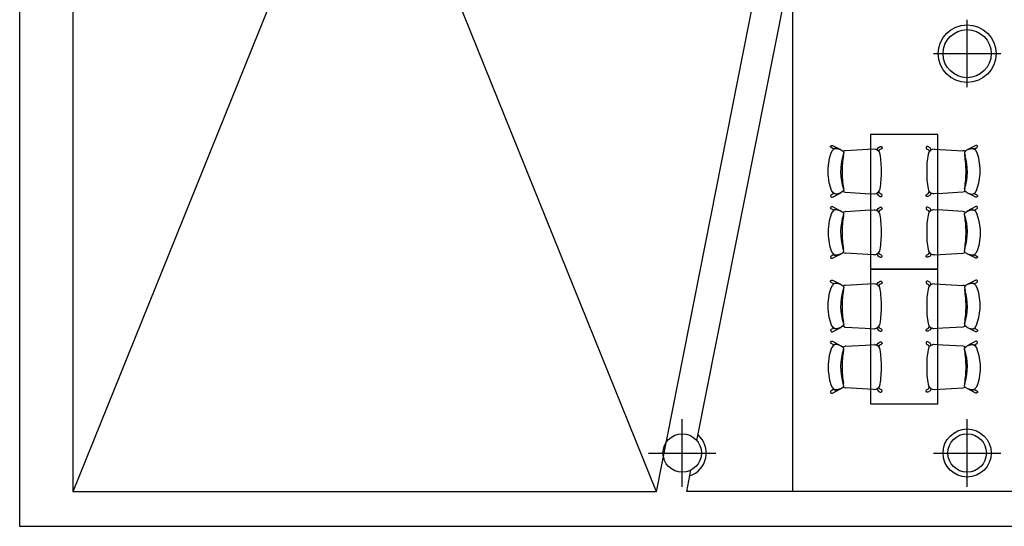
# Model space of a CAD drawing. Header units: metres. Extents: x -1 to 438, y -6 to 53.
# Tile 2 of 149: x 391 to 401, y 13 to 18. Entities that reach past the tile are written whole.
import ezdxf

# ---------------------------------------------------------------- set-up
doc = ezdxf.new("R2010")
doc.units = ezdxf.units.M
doc.linetypes.add('CONTINUA', pattern=[0])
doc.layers.add('PA MOBLES ACTUAL', color=7, linetype='CONTINUA', lineweight=25)
doc.layers.add('PA MURS ACTUAL', color=7, linetype='CONTINUA', lineweight=25)

msp = doc.modelspace()

# ---------------------------------------------------------------- linework, layer by layer
at = {"layer": 'PA MOBLES ACTUAL', "color": 180, "transparency": 33554687}
for p, q in [((399.568, 16.83), (399.569, 16.839)), ((399.575, 16.823), (399.568, 16.83)), ((399.569, 16.839), (399.578, 16.846)), ((399.574, 16.768), (399.588, 16.792)), ((399.603, 16.808), (399.575, 16.823)), ((399.578, 16.846), (399.587, 16.846)), ((399.587, 16.846), (399.67, 16.804)), ((399.588, 16.792), (399.607, 16.812)), ((399.612, 16.813), (399.603, 16.808)), ((399.607, 16.812), (399.633, 16.814)), ((399.623, 16.814), (399.612, 16.813)), ((399.633, 16.814), (399.623, 16.814)), ((399.633, 16.814), (399.67, 16.804)), ((399.67, 16.804), (399.633, 16.814)), ((399.67, 16.804), (399.693, 16.789)), ((399.693, 16.789), (399.702, 16.78)), ((399.698, 16.784), (399.702, 16.78)), ((399.702, 16.78), (399.705, 16.77)), ((399.702, 16.78), (399.705, 16.77)), ((400.014, 16.808), (399.722, 16.791)), ((400.05, 16.802), (400.062, 16.822)), ((400.054, 16.799), (400.05, 16.802)), ((400.061, 16.794), (400.054, 16.799)), ((400.07, 16.785), (400.061, 16.794)), ((400.062, 16.822), (400.084, 16.835)), ((400.078, 16.802), (400.07, 16.785)), ((400.098, 16.812), (400.078, 16.802)), ((400.084, 16.835), (400.095, 16.835)), ((400.095, 16.835), (400.102, 16.83)), ((400.104, 16.821), (400.098, 16.812)), ((400.102, 16.83), (400.104, 16.821)), ((400.562, 16.83), (400.56, 16.821)), ((400.56, 16.821), (400.566, 16.812)), ((400.569, 16.835), (400.562, 16.83)), ((400.566, 16.812), (400.585, 16.802)), ((400.58, 16.835), (400.569, 16.835)), ((400.602, 16.822), (400.58, 16.835)), ((400.585, 16.802), (400.593, 16.785)), ((400.593, 16.785), (400.603, 16.794)), ((400.614, 16.802), (400.602, 16.822)), ((400.603, 16.794), (400.609, 16.799)), ((400.609, 16.799), (400.614, 16.802)), ((400.649, 16.808), (400.942, 16.791)), ((400.962, 16.78), (400.959, 16.77)), ((400.962, 16.78), (400.959, 16.77)), ((400.97, 16.789), (400.962, 16.78)), ((400.966, 16.784), (400.962, 16.78)), ((400.994, 16.804), (400.97, 16.789)), ((401.077, 16.846), (400.994, 16.804)), ((401.031, 16.814), (400.994, 16.804)), ((400.994, 16.804), (401.031, 16.814)), ((401.057, 16.812), (401.031, 16.814)), ((401.031, 16.814), (401.041, 16.814)), ((401.041, 16.814), (401.051, 16.813)), ((401.051, 16.813), (401.061, 16.808)), ((401.076, 16.792), (401.057, 16.812)), ((401.061, 16.808), (401.089, 16.823)), ((401.09, 16.768), (401.076, 16.792)), ((401.086, 16.846), (401.077, 16.846)), ((401.095, 16.839), (401.086, 16.846)), ((401.089, 16.823), (401.096, 16.83)), ((401.096, 16.83), (401.095, 16.839)), ((399.543, 16.611), (399.556, 16.713)), ((399.556, 16.713), (399.574, 16.768)), ((399.705, 16.77), (399.697, 16.739)), ((399.701, 16.755), (399.697, 16.739)), ((399.705, 16.77), (399.701, 16.755)), ((400.959, 16.77), (400.963, 16.755)), ((400.959, 16.77), (400.967, 16.739)), ((400.963, 16.755), (400.967, 16.739)), ((401.108, 16.713), (401.09, 16.768)), ((401.121, 16.611), (401.108, 16.713)), ((399.542, 16.579), (399.543, 16.611)), ((399.542, 16.549), (399.542, 16.579)), ((401.122, 16.579), (401.121, 16.611)), ((401.122, 16.549), (401.122, 16.579)), ((399.555, 16.457), (399.542, 16.549)), ((401.109, 16.457), (401.122, 16.549)), ((399.578, 16.377), (399.555, 16.457)), ((399.595, 16.354), (399.578, 16.377)), ((399.695, 16.371), (399.675, 16.355)), ((399.695, 16.371), (399.694, 16.37)), ((399.705, 16.377), (399.695, 16.371)), ((399.705, 16.377), (399.695, 16.371)), ((399.696, 16.367), (399.697, 16.368)), ((399.697, 16.368), (399.709, 16.363)), ((399.703, 16.394), (399.706, 16.382)), ((399.703, 16.394), (399.706, 16.382)), ((399.706, 16.382), (399.705, 16.377)), ((399.706, 16.382), (399.705, 16.377)), ((400.966, 16.368), (400.955, 16.363)), ((400.961, 16.394), (400.958, 16.382)), ((400.961, 16.394), (400.958, 16.382)), ((400.958, 16.382), (400.959, 16.377)), ((400.958, 16.382), (400.959, 16.377)), ((400.959, 16.377), (400.969, 16.371)), ((400.959, 16.377), (400.969, 16.371)), ((400.968, 16.367), (400.966, 16.368)), ((400.969, 16.371), (400.97, 16.37)), ((400.969, 16.371), (400.989, 16.355)), ((401.069, 16.354), (401.086, 16.377)), ((401.086, 16.377), (401.109, 16.457)), ((399.576, 16.332), (399.569, 16.326)), ((399.569, 16.326), (399.57, 16.316)), ((399.57, 16.316), (399.578, 16.309)), ((399.604, 16.347), (399.576, 16.332)), ((399.578, 16.309), (399.587, 16.309)), ((399.587, 16.309), (399.675, 16.355)), ((399.614, 16.342), (399.595, 16.354)), ((399.613, 16.342), (399.604, 16.347)), ((399.623, 16.341), (399.613, 16.342)), ((399.632, 16.341), (399.614, 16.342)), ((399.634, 16.341), (399.623, 16.341)), ((399.675, 16.355), (399.632, 16.341)), ((399.675, 16.355), (399.634, 16.341)), ((399.709, 16.363), (399.72, 16.359)), ((399.722, 16.359), (399.929, 16.347)), ((399.929, 16.347), (400.025, 16.342)), ((400.029, 16.342), (400.041, 16.347)), ((400.041, 16.347), (400.045, 16.347)), ((400.054, 16.352), (400.05, 16.349)), ((400.05, 16.349), (400.062, 16.329)), ((400.061, 16.356), (400.054, 16.352)), ((400.07, 16.366), (400.061, 16.356)), ((400.062, 16.329), (400.084, 16.315)), ((400.078, 16.349), (400.07, 16.366)), ((400.098, 16.338), (400.078, 16.349)), ((400.084, 16.315), (400.095, 16.315)), ((400.095, 16.315), (400.102, 16.32)), ((400.104, 16.33), (400.098, 16.338)), ((400.102, 16.32), (400.104, 16.33)), ((400.56, 16.33), (400.566, 16.338)), ((400.562, 16.32), (400.56, 16.33)), ((400.569, 16.315), (400.562, 16.32)), ((400.566, 16.338), (400.585, 16.349)), ((400.58, 16.315), (400.569, 16.315)), ((400.602, 16.329), (400.58, 16.315)), ((400.585, 16.349), (400.593, 16.366)), ((400.593, 16.366), (400.603, 16.356)), ((400.614, 16.349), (400.602, 16.329)), ((400.603, 16.356), (400.609, 16.352)), ((400.609, 16.352), (400.614, 16.349)), ((400.623, 16.347), (400.619, 16.347)), ((400.635, 16.342), (400.623, 16.347)), ((400.735, 16.347), (400.639, 16.342)), ((400.942, 16.359), (400.735, 16.347)), ((400.955, 16.363), (400.944, 16.359)), ((400.989, 16.355), (401.032, 16.341)), ((401.077, 16.309), (400.989, 16.355)), ((400.989, 16.355), (401.03, 16.341)), ((401.03, 16.341), (401.041, 16.341)), ((401.032, 16.341), (401.049, 16.342)), ((401.041, 16.341), (401.051, 16.342)), ((401.049, 16.342), (401.069, 16.354)), ((401.051, 16.342), (401.06, 16.347)), ((401.06, 16.347), (401.088, 16.332)), ((401.086, 16.309), (401.077, 16.309)), ((401.094, 16.316), (401.086, 16.309)), ((401.088, 16.332), (401.095, 16.326)), ((401.095, 16.326), (401.094, 16.316)), ((399.569, 16.194), (399.57, 16.203)), ((399.576, 16.187), (399.569, 16.194)), ((399.57, 16.203), (399.578, 16.211)), ((399.604, 16.172), (399.576, 16.187)), ((399.578, 16.211), (399.587, 16.211)), ((399.595, 16.165), (399.578, 16.142)), ((399.587, 16.211), (399.675, 16.164)), ((399.614, 16.177), (399.595, 16.165)), ((399.613, 16.177), (399.604, 16.172)), ((399.623, 16.179), (399.613, 16.177)), ((399.632, 16.178), (399.614, 16.177)), ((399.634, 16.179), (399.623, 16.179)), ((399.675, 16.164), (399.632, 16.178)), ((399.675, 16.164), (399.634, 16.179)), ((399.695, 16.148), (399.675, 16.164)), ((399.722, 16.16), (399.929, 16.172)), ((399.929, 16.172), (400.025, 16.177)), ((400.029, 16.177), (400.041, 16.172)), ((400.041, 16.172), (400.045, 16.173)), ((400.05, 16.171), (400.062, 16.191)), ((400.054, 16.168), (400.05, 16.171)), ((400.061, 16.163), (400.054, 16.168)), ((400.07, 16.154), (400.061, 16.163)), ((400.062, 16.191), (400.084, 16.204)), ((400.078, 16.17), (400.07, 16.154)), ((400.098, 16.181), (400.078, 16.17)), ((400.084, 16.204), (400.095, 16.204)), ((400.095, 16.204), (400.102, 16.199)), ((400.104, 16.189), (400.098, 16.181)), ((400.102, 16.199), (400.104, 16.189)), ((400.562, 16.199), (400.56, 16.189)), ((400.56, 16.189), (400.566, 16.181)), ((400.569, 16.204), (400.562, 16.199)), ((400.566, 16.181), (400.585, 16.17)), ((400.58, 16.204), (400.569, 16.204)), ((400.602, 16.191), (400.58, 16.204)), ((400.585, 16.17), (400.593, 16.154)), ((400.593, 16.154), (400.603, 16.163)), ((400.614, 16.171), (400.602, 16.191)), ((400.603, 16.163), (400.609, 16.168)), ((400.609, 16.168), (400.614, 16.171)), ((400.623, 16.172), (400.619, 16.173)), ((400.635, 16.177), (400.623, 16.172)), ((400.735, 16.172), (400.639, 16.177)), ((400.942, 16.16), (400.735, 16.172)), ((400.969, 16.148), (400.989, 16.164)), ((401.077, 16.211), (400.989, 16.164)), ((400.989, 16.164), (401.03, 16.179)), ((400.989, 16.164), (401.032, 16.178)), ((401.03, 16.179), (401.041, 16.179)), ((401.032, 16.178), (401.049, 16.177)), ((401.041, 16.179), (401.051, 16.177)), ((401.049, 16.177), (401.069, 16.165)), ((401.051, 16.177), (401.06, 16.172)), ((401.06, 16.172), (401.088, 16.187)), ((401.069, 16.165), (401.086, 16.142)), ((401.086, 16.211), (401.077, 16.211)), ((401.094, 16.203), (401.086, 16.211)), ((401.088, 16.187), (401.095, 16.194)), ((401.095, 16.194), (401.094, 16.203)), ((399.555, 16.062), (399.542, 15.971)), ((399.578, 16.142), (399.555, 16.062)), ((399.695, 16.148), (399.694, 16.15)), ((399.705, 16.143), (399.695, 16.148)), ((399.705, 16.143), (399.695, 16.148)), ((399.696, 16.152), (399.697, 16.151)), ((399.697, 16.151), (399.709, 16.156)), ((399.703, 16.125), (399.706, 16.137)), ((399.703, 16.125), (399.706, 16.137)), ((399.706, 16.137), (399.705, 16.143)), ((399.706, 16.137), (399.705, 16.143)), ((399.709, 16.156), (399.72, 16.16)), ((400.955, 16.156), (400.944, 16.16)), ((400.966, 16.151), (400.955, 16.156)), ((400.958, 16.137), (400.959, 16.143)), ((400.958, 16.137), (400.959, 16.143)), ((400.961, 16.125), (400.958, 16.137)), ((400.961, 16.125), (400.958, 16.137)), ((400.959, 16.143), (400.969, 16.148)), ((400.959, 16.143), (400.969, 16.148)), ((400.968, 16.152), (400.966, 16.151)), ((400.969, 16.148), (400.97, 16.15)), ((401.086, 16.142), (401.109, 16.062)), ((401.109, 16.062), (401.122, 15.971)), ((399.542, 15.971), (399.542, 15.94)), ((401.122, 15.971), (401.122, 15.94)), ((399.542, 15.94), (399.543, 15.908)), ((399.543, 15.908), (399.556, 15.806)), ((401.121, 15.908), (401.108, 15.806)), ((401.122, 15.94), (401.121, 15.908)), ((399.556, 15.806), (399.574, 15.751)), ((399.701, 15.764), (399.697, 15.781)), ((399.705, 15.749), (399.697, 15.781)), ((399.705, 15.749), (399.701, 15.764)), ((400.959, 15.749), (400.967, 15.781)), ((400.959, 15.749), (400.963, 15.764)), ((400.963, 15.764), (400.967, 15.781)), ((401.108, 15.806), (401.09, 15.751)), ((399.575, 15.697), (399.568, 15.69)), ((399.568, 15.69), (399.569, 15.68)), ((399.569, 15.68), (399.578, 15.673)), ((399.574, 15.751), (399.588, 15.727)), ((399.603, 15.712), (399.575, 15.697)), ((399.578, 15.673), (399.587, 15.673)), ((399.587, 15.673), (399.67, 15.716)), ((399.588, 15.727), (399.607, 15.707)), ((399.612, 15.706), (399.603, 15.712)), ((399.607, 15.707), (399.633, 15.705)), ((399.623, 15.705), (399.612, 15.706)), ((399.633, 15.705), (399.623, 15.705)), ((399.633, 15.705), (399.67, 15.716)), ((399.67, 15.716), (399.633, 15.705)), ((399.67, 15.716), (399.693, 15.731)), ((399.693, 15.731), (399.702, 15.739)), ((399.698, 15.735), (399.702, 15.739)), ((399.702, 15.739), (399.705, 15.749)), ((399.702, 15.739), (399.705, 15.749)), ((400.014, 15.711), (399.722, 15.728)), ((400.054, 15.72), (400.05, 15.718)), ((400.05, 15.718), (400.062, 15.697)), ((400.061, 15.725), (400.054, 15.72)), ((400.07, 15.735), (400.061, 15.725)), ((400.062, 15.697), (400.084, 15.684)), ((400.078, 15.718), (400.07, 15.735)), ((400.098, 15.707), (400.078, 15.718)), ((400.084, 15.684), (400.095, 15.684)), ((400.095, 15.684), (400.102, 15.689)), ((400.104, 15.699), (400.098, 15.707)), ((400.102, 15.689), (400.104, 15.699)), ((400.56, 15.699), (400.566, 15.707)), ((400.562, 15.689), (400.56, 15.699)), ((400.569, 15.684), (400.562, 15.689)), ((400.566, 15.707), (400.585, 15.718)), ((400.58, 15.684), (400.569, 15.684)), ((400.602, 15.697), (400.58, 15.684)), ((400.585, 15.718), (400.593, 15.735)), ((400.593, 15.735), (400.603, 15.725)), ((400.614, 15.718), (400.602, 15.697)), ((400.603, 15.725), (400.609, 15.72)), ((400.609, 15.72), (400.614, 15.718)), ((400.649, 15.711), (400.942, 15.728)), ((400.962, 15.739), (400.959, 15.749)), ((400.962, 15.739), (400.959, 15.749)), ((400.966, 15.735), (400.962, 15.739)), ((400.97, 15.731), (400.962, 15.739)), ((400.994, 15.716), (400.97, 15.731)), ((401.031, 15.705), (400.994, 15.716)), ((401.077, 15.673), (400.994, 15.716)), ((400.994, 15.716), (401.031, 15.705)), ((401.057, 15.707), (401.031, 15.705)), ((401.031, 15.705), (401.041, 15.705)), ((401.041, 15.705), (401.051, 15.706)), ((401.051, 15.706), (401.061, 15.712)), ((401.076, 15.727), (401.057, 15.707)), ((401.061, 15.712), (401.089, 15.697)), ((401.09, 15.751), (401.076, 15.727)), ((401.086, 15.673), (401.077, 15.673)), ((401.095, 15.68), (401.086, 15.673)), ((401.089, 15.697), (401.096, 15.69)), ((401.096, 15.69), (401.095, 15.68)), ((399.556, 15.313), (399.574, 15.368)), ((399.568, 15.43), (399.569, 15.439)), ((399.575, 15.423), (399.568, 15.43)), ((399.569, 15.439), (399.578, 15.446)), ((399.574, 15.368), (399.588, 15.392)), ((399.603, 15.408), (399.575, 15.423)), ((399.578, 15.446), (399.587, 15.446)), ((399.587, 15.446), (399.67, 15.404)), ((399.588, 15.392), (399.607, 15.412)), ((399.612, 15.413), (399.603, 15.408)), ((399.607, 15.412), (399.633, 15.414)), ((399.623, 15.414), (399.612, 15.413)), ((399.633, 15.414), (399.623, 15.414)), ((399.633, 15.414), (399.67, 15.404)), ((399.67, 15.404), (399.633, 15.414)), ((399.67, 15.404), (399.693, 15.389)), ((399.693, 15.389), (399.702, 15.38)), ((399.705, 15.37), (399.697, 15.339)), ((399.701, 15.355), (399.697, 15.339)), ((399.698, 15.384), (399.702, 15.38)), ((399.705, 15.37), (399.701, 15.355)), ((399.702, 15.38), (399.705, 15.37)), ((399.702, 15.38), (399.705, 15.37)), ((400.014, 15.408), (399.722, 15.391)), ((400.05, 15.402), (400.062, 15.422)), ((400.054, 15.399), (400.05, 15.402)), ((400.061, 15.394), (400.054, 15.399)), ((400.07, 15.385), (400.061, 15.394)), ((400.062, 15.422), (400.084, 15.435)), ((400.078, 15.402), (400.07, 15.385)), ((400.098, 15.412), (400.078, 15.402)), ((400.084, 15.435), (400.095, 15.435)), ((400.095, 15.435), (400.102, 15.43)), ((400.104, 15.421), (400.098, 15.412)), ((400.102, 15.43), (400.104, 15.421)), ((400.562, 15.43), (400.56, 15.421)), ((400.56, 15.421), (400.566, 15.412)), ((400.569, 15.435), (400.562, 15.43)), ((400.566, 15.412), (400.585, 15.402)), ((400.58, 15.435), (400.569, 15.435)), ((400.602, 15.422), (400.58, 15.435)), ((400.585, 15.402), (400.593, 15.385)), ((400.593, 15.385), (400.603, 15.394)), ((400.614, 15.402), (400.602, 15.422)), ((400.603, 15.394), (400.609, 15.399)), ((400.609, 15.399), (400.614, 15.402)), ((400.649, 15.408), (400.942, 15.391)), ((400.962, 15.38), (400.959, 15.37)), ((400.962, 15.38), (400.959, 15.37)), ((400.959, 15.37), (400.963, 15.355)), ((400.959, 15.37), (400.967, 15.339)), ((400.97, 15.389), (400.962, 15.38)), ((400.966, 15.384), (400.962, 15.38)), ((400.963, 15.355), (400.967, 15.339)), ((400.994, 15.404), (400.97, 15.389)), ((401.077, 15.446), (400.994, 15.404)), ((401.031, 15.414), (400.994, 15.404)), ((400.994, 15.404), (401.031, 15.414)), ((401.057, 15.412), (401.031, 15.414)), ((401.031, 15.414), (401.041, 15.414)), ((401.041, 15.414), (401.051, 15.413)), ((401.051, 15.413), (401.061, 15.408)), ((401.076, 15.392), (401.057, 15.412)), ((401.061, 15.408), (401.089, 15.423)), ((401.09, 15.368), (401.076, 15.392)), ((401.086, 15.446), (401.077, 15.446)), ((401.095, 15.439), (401.086, 15.446)), ((401.089, 15.423), (401.096, 15.43)), ((401.108, 15.313), (401.09, 15.368)), ((401.096, 15.43), (401.095, 15.439)), ((399.543, 15.211), (399.556, 15.313)), ((401.121, 15.211), (401.108, 15.313)), ((399.542, 15.179), (399.543, 15.211)), ((399.542, 15.149), (399.542, 15.179)), ((399.555, 15.057), (399.542, 15.149)), ((401.109, 15.057), (401.122, 15.149)), ((401.122, 15.179), (401.121, 15.211)), ((401.122, 15.149), (401.122, 15.179)), ((399.578, 14.977), (399.555, 15.057)), ((401.086, 14.977), (401.109, 15.057)), ((399.604, 14.947), (399.576, 14.932)), ((399.595, 14.954), (399.578, 14.977)), ((399.587, 14.909), (399.675, 14.955)), ((399.614, 14.942), (399.595, 14.954)), ((399.613, 14.942), (399.604, 14.947)), ((399.623, 14.941), (399.613, 14.942)), ((399.632, 14.941), (399.614, 14.942)), ((399.634, 14.941), (399.623, 14.941)), ((399.675, 14.955), (399.632, 14.941)), ((399.675, 14.955), (399.634, 14.941)), ((399.695, 14.971), (399.675, 14.955)), ((399.695, 14.971), (399.694, 14.97)), ((399.705, 14.977), (399.695, 14.971)), ((399.705, 14.977), (399.695, 14.971)), ((399.696, 14.967), (399.697, 14.968)), ((399.697, 14.968), (399.709, 14.963)), ((399.703, 14.994), (399.706, 14.982)), ((399.703, 14.994), (399.706, 14.982)), ((399.706, 14.982), (399.705, 14.977)), ((399.706, 14.982), (399.705, 14.977)), ((399.709, 14.963), (399.72, 14.959)), ((399.722, 14.959), (399.929, 14.947)), ((399.929, 14.947), (400.025, 14.942)), ((400.029, 14.942), (400.041, 14.947)), ((400.041, 14.947), (400.045, 14.947)), ((400.054, 14.952), (400.05, 14.949)), ((400.05, 14.949), (400.062, 14.929)), ((400.061, 14.956), (400.054, 14.952)), ((400.07, 14.966), (400.061, 14.956)), ((400.078, 14.949), (400.07, 14.966)), ((400.098, 14.938), (400.078, 14.949)), ((400.104, 14.93), (400.098, 14.938)), ((400.56, 14.93), (400.566, 14.938)), ((400.566, 14.938), (400.585, 14.949)), ((400.585, 14.949), (400.593, 14.966)), ((400.593, 14.966), (400.603, 14.956)), ((400.614, 14.949), (400.602, 14.929)), ((400.603, 14.956), (400.609, 14.952)), ((400.609, 14.952), (400.614, 14.949)), ((400.623, 14.947), (400.619, 14.947)), ((400.635, 14.942), (400.623, 14.947)), ((400.735, 14.947), (400.639, 14.942)), ((400.942, 14.959), (400.735, 14.947)), ((400.955, 14.963), (400.944, 14.959)), ((400.966, 14.968), (400.955, 14.963)), ((400.961, 14.994), (400.958, 14.982)), ((400.961, 14.994), (400.958, 14.982)), ((400.958, 14.982), (400.959, 14.977)), ((400.958, 14.982), (400.959, 14.977)), ((400.959, 14.977), (400.969, 14.971)), ((400.959, 14.977), (400.969, 14.971)), ((400.968, 14.967), (400.966, 14.968)), ((400.969, 14.971), (400.97, 14.97)), ((400.969, 14.971), (400.989, 14.955)), ((400.989, 14.955), (401.032, 14.941)), ((401.077, 14.909), (400.989, 14.955)), ((400.989, 14.955), (401.03, 14.941)), ((401.03, 14.941), (401.041, 14.941)), ((401.032, 14.941), (401.049, 14.942)), ((401.041, 14.941), (401.051, 14.942)), ((401.049, 14.942), (401.069, 14.954)), ((401.051, 14.942), (401.06, 14.947)), ((401.06, 14.947), (401.088, 14.932)), ((401.069, 14.954), (401.086, 14.977)), ((399.576, 14.932), (399.569, 14.926)), ((399.569, 14.926), (399.57, 14.916)), ((399.57, 14.916), (399.578, 14.909)), ((399.578, 14.909), (399.587, 14.909)), ((400.062, 14.929), (400.084, 14.915)), ((400.084, 14.915), (400.095, 14.915)), ((400.095, 14.915), (400.102, 14.92)), ((400.102, 14.92), (400.104, 14.93)), ((400.562, 14.92), (400.56, 14.93)), ((400.569, 14.915), (400.562, 14.92)), ((400.58, 14.915), (400.569, 14.915)), ((400.602, 14.929), (400.58, 14.915)), ((401.086, 14.909), (401.077, 14.909)), ((401.094, 14.916), (401.086, 14.909)), ((401.088, 14.932), (401.095, 14.926)), ((401.095, 14.926), (401.094, 14.916)), ((399.578, 14.742), (399.555, 14.662)), ((399.569, 14.794), (399.57, 14.803)), ((399.576, 14.787), (399.569, 14.794)), ((399.57, 14.803), (399.578, 14.811)), ((399.604, 14.772), (399.576, 14.787)), ((399.578, 14.811), (399.587, 14.811)), ((399.595, 14.765), (399.578, 14.742)), ((399.587, 14.811), (399.675, 14.764)), ((399.614, 14.777), (399.595, 14.765)), ((399.613, 14.777), (399.604, 14.772)), ((399.623, 14.779), (399.613, 14.777)), ((399.632, 14.778), (399.614, 14.777)), ((399.634, 14.779), (399.623, 14.779)), ((399.675, 14.764), (399.632, 14.778)), ((399.675, 14.764), (399.634, 14.779)), ((399.695, 14.748), (399.675, 14.764)), ((399.695, 14.748), (399.694, 14.75)), ((399.705, 14.743), (399.695, 14.748)), ((399.705, 14.743), (399.695, 14.748)), ((399.696, 14.752), (399.697, 14.751)), ((399.697, 14.751), (399.709, 14.756)), ((399.703, 14.725), (399.706, 14.737)), ((399.703, 14.725), (399.706, 14.737)), ((399.706, 14.737), (399.705, 14.743)), ((399.706, 14.737), (399.705, 14.743)), ((399.709, 14.756), (399.72, 14.76)), ((399.722, 14.76), (399.929, 14.772)), ((399.929, 14.772), (400.025, 14.777)), ((400.029, 14.777), (400.041, 14.772)), ((400.041, 14.772), (400.045, 14.773)), ((400.05, 14.771), (400.062, 14.791)), ((400.054, 14.768), (400.05, 14.771)), ((400.061, 14.763), (400.054, 14.768)), ((400.07, 14.754), (400.061, 14.763)), ((400.062, 14.791), (400.084, 14.804)), ((400.078, 14.77), (400.07, 14.754)), ((400.098, 14.781), (400.078, 14.77)), ((400.084, 14.804), (400.095, 14.804)), ((400.095, 14.804), (400.102, 14.799)), ((400.104, 14.789), (400.098, 14.781)), ((400.102, 14.799), (400.104, 14.789)), ((400.562, 14.799), (400.56, 14.789)), ((400.56, 14.789), (400.566, 14.781)), ((400.569, 14.804), (400.562, 14.799)), ((400.566, 14.781), (400.585, 14.77)), ((400.58, 14.804), (400.569, 14.804)), ((400.602, 14.791), (400.58, 14.804)), ((400.585, 14.77), (400.593, 14.754)), ((400.593, 14.754), (400.603, 14.763)), ((400.614, 14.771), (400.602, 14.791)), ((400.603, 14.763), (400.609, 14.768)), ((400.609, 14.768), (400.614, 14.771)), ((400.623, 14.772), (400.619, 14.773)), ((400.635, 14.777), (400.623, 14.772)), ((400.735, 14.772), (400.639, 14.777)), ((400.942, 14.76), (400.735, 14.772)), ((400.955, 14.756), (400.944, 14.76)), ((400.966, 14.751), (400.955, 14.756)), ((400.958, 14.737), (400.959, 14.743)), ((400.958, 14.737), (400.959, 14.743)), ((400.961, 14.725), (400.958, 14.737)), ((400.961, 14.725), (400.958, 14.737)), ((400.959, 14.743), (400.969, 14.748)), ((400.959, 14.743), (400.969, 14.748)), ((400.968, 14.752), (400.966, 14.751)), ((400.969, 14.748), (400.989, 14.764)), ((400.969, 14.748), (400.97, 14.75)), ((401.077, 14.811), (400.989, 14.764)), ((400.989, 14.764), (401.03, 14.779)), ((400.989, 14.764), (401.032, 14.778)), ((401.03, 14.779), (401.041, 14.779)), ((401.032, 14.778), (401.049, 14.777)), ((401.041, 14.779), (401.051, 14.777)), ((401.049, 14.777), (401.069, 14.765)), ((401.051, 14.777), (401.06, 14.772)), ((401.06, 14.772), (401.088, 14.787)), ((401.069, 14.765), (401.086, 14.742)), ((401.086, 14.811), (401.077, 14.811)), ((401.094, 14.803), (401.086, 14.811)), ((401.086, 14.742), (401.109, 14.662)), ((401.088, 14.787), (401.095, 14.794)), ((401.095, 14.794), (401.094, 14.803)), ((399.555, 14.662), (399.542, 14.571)), ((401.109, 14.662), (401.122, 14.571)), ((399.542, 14.571), (399.542, 14.54)), ((399.542, 14.54), (399.543, 14.508)), ((401.122, 14.54), (401.121, 14.508)), ((401.122, 14.571), (401.122, 14.54)), ((399.543, 14.508), (399.556, 14.406)), ((401.121, 14.508), (401.108, 14.406)), ((399.556, 14.406), (399.574, 14.351)), ((399.574, 14.351), (399.588, 14.327)), ((399.588, 14.327), (399.607, 14.307)), ((399.67, 14.316), (399.693, 14.331)), ((399.693, 14.331), (399.702, 14.339)), ((399.701, 14.364), (399.697, 14.381)), ((399.705, 14.349), (399.697, 14.381)), ((399.698, 14.335), (399.702, 14.339)), ((399.705, 14.349), (399.701, 14.364)), ((399.702, 14.339), (399.705, 14.349)), ((399.702, 14.339), (399.705, 14.349)), ((400.014, 14.311), (399.722, 14.328)), ((400.061, 14.325), (400.054, 14.32)), ((400.07, 14.335), (400.061, 14.325)), ((400.078, 14.318), (400.07, 14.335)), ((400.585, 14.318), (400.593, 14.335)), ((400.593, 14.335), (400.603, 14.325)), ((400.603, 14.325), (400.609, 14.32)), ((400.649, 14.311), (400.942, 14.328)), ((400.959, 14.349), (400.967, 14.381)), ((400.959, 14.349), (400.963, 14.364)), ((400.962, 14.339), (400.959, 14.349)), ((400.962, 14.339), (400.959, 14.349)), ((400.966, 14.335), (400.962, 14.339)), ((400.97, 14.331), (400.962, 14.339)), ((400.963, 14.364), (400.967, 14.381)), ((400.994, 14.316), (400.97, 14.331)), ((401.076, 14.327), (401.057, 14.307)), ((401.09, 14.351), (401.076, 14.327)), ((401.108, 14.406), (401.09, 14.351)), ((399.575, 14.297), (399.568, 14.29)), ((399.568, 14.29), (399.569, 14.28)), ((399.569, 14.28), (399.578, 14.273)), ((399.603, 14.312), (399.575, 14.297)), ((399.578, 14.273), (399.587, 14.273)), ((399.587, 14.273), (399.67, 14.316)), ((399.612, 14.306), (399.603, 14.312)), ((399.607, 14.307), (399.633, 14.305)), ((399.623, 14.305), (399.612, 14.306)), ((399.633, 14.305), (399.623, 14.305)), ((399.633, 14.305), (399.67, 14.316)), ((399.67, 14.316), (399.633, 14.305)), ((400.054, 14.32), (400.05, 14.318)), ((400.05, 14.318), (400.062, 14.297)), ((400.062, 14.297), (400.084, 14.284)), ((400.098, 14.307), (400.078, 14.318)), ((400.084, 14.284), (400.095, 14.284)), ((400.095, 14.284), (400.102, 14.289)), ((400.104, 14.299), (400.098, 14.307)), ((400.102, 14.289), (400.104, 14.299)), ((400.56, 14.299), (400.566, 14.307)), ((400.562, 14.289), (400.56, 14.299)), ((400.569, 14.284), (400.562, 14.289)), ((400.566, 14.307), (400.585, 14.318)), ((400.58, 14.284), (400.569, 14.284)), ((400.602, 14.297), (400.58, 14.284)), ((400.614, 14.318), (400.602, 14.297)), ((400.609, 14.32), (400.614, 14.318)), ((401.031, 14.305), (400.994, 14.316)), ((401.077, 14.273), (400.994, 14.316)), ((400.994, 14.316), (401.031, 14.305)), ((401.057, 14.307), (401.031, 14.305)), ((401.031, 14.305), (401.041, 14.305)), ((401.041, 14.305), (401.051, 14.306)), ((401.051, 14.306), (401.061, 14.312)), ((401.061, 14.312), (401.089, 14.297)), ((401.086, 14.273), (401.077, 14.273)), ((401.095, 14.28), (401.086, 14.273)), ((401.089, 14.297), (401.096, 14.29)), ((401.096, 14.29), (401.095, 14.28))]:
    msp.add_line(p, q, dxfattribs=at)
at = {"layer": 'PA MOBLES ACTUAL', "transparency": 33554687}
for points in [[(399.982, 15.56), (400.682, 15.56), (400.682, 16.96), (399.982, 16.96), (399.982, 15.56)], [(399.982, 14.16), (400.682, 14.16), (400.682, 15.56), (399.982, 15.56), (399.982, 14.16)]]:
    msp.add_lwpolyline(points, close=True, dxfattribs=at)
at = {"layer": 'PA MOBLES ACTUAL', "color": 180, "transparency": 33554687}
for centre, radius, start, end in [((399.72, 16.752), 0.0388, 87.4403, 125.231), ((400.021, 16.745), 0.0631, 7.7471, 95.8066), ((400.643, 16.745), 0.0631, 84.1934, 172.2529), ((400.944, 16.752), 0.0388, 54.769, 92.5597), ((400.251, 16.576), 0.578, 163.6055, 198.0151), ((400.251, 16.576), 0.578, 163.6055, 198.2712), ((400.674, 16.576), 0.986, 170.2326, 180.0393), ((400.674, 16.576), 0.986, 170.2326, 180.0393), ((399.686, 16.748), 0.0172, 344.0881, 25.9942), ((399.686, 16.748), 0.0172, 344.0881, 25.9942), ((399.049, 16.586), 1.048, 359.4108, 9.2262), ((401.615, 16.586), 1.048, 170.7738, 180.5892), ((400.978, 16.748), 0.0172, 154.0058, 195.9119), ((400.978, 16.748), 0.0172, 154.0058, 195.9119), ((400.412, 16.576), 0.578, 341.7288, 16.3945), ((399.99, 16.576), 0.986, 359.9607, 9.7674), ((399.99, 16.576), 0.986, 359.9607, 9.7674), ((400.412, 16.576), 0.578, 341.9849, 16.3945), ((400.674, 16.574), 0.986, 179.9607, 189.7674), ((400.674, 16.574), 0.986, 179.9607, 189.7674), ((399.049, 16.564), 1.048, 350.7738, 0.5892), ((401.615, 16.564), 1.048, 179.4108, 189.2262), ((399.99, 16.574), 0.986, 350.2326, 0.0393), ((399.99, 16.574), 0.986, 350.2326, 0.0393), ((399.72, 16.398), 0.0388, 226.7948, 231.5698), ((399.686, 16.402), 0.0172, 340.9011, 15.9119), ((399.686, 16.402), 0.0172, 340.9011, 15.9119), ((400.251, 16.576), 0.578, 198.0151, 198.2712), ((400.021, 16.405), 0.0631, 292.3456, 352.2529), ((400.643, 16.405), 0.0631, 187.7471, 247.6544), ((400.978, 16.402), 0.0172, 164.0881, 199.0989), ((400.978, 16.402), 0.0172, 164.0881, 199.0989), ((400.412, 16.576), 0.578, 341.7288, 341.9849), ((400.944, 16.398), 0.0388, 308.4302, 313.2052), ((399.72, 16.398), 0.0388, 269.9976, 272.5597), ((400.021, 16.405), 0.0631, 273.368, 277.308), ((400.643, 16.405), 0.0631, 262.692, 266.632), ((400.944, 16.398), 0.0388, 267.4403, 270.0024), ((400.021, 16.114), 0.0631, 82.692, 86.632), ((400.021, 16.114), 0.0631, 7.7471, 67.6544), ((400.643, 16.114), 0.0631, 112.3456, 172.2529), ((400.643, 16.114), 0.0631, 93.368, 97.308), ((400.251, 15.944), 0.578, 161.7288, 196.3945), ((400.251, 15.944), 0.578, 161.9849, 196.3945), ((400.674, 15.945), 0.986, 170.2326, 180.0393), ((400.674, 15.945), 0.986, 170.2326, 180.0393), ((399.72, 16.121), 0.0388, 128.4302, 133.2052), ((400.251, 15.944), 0.578, 161.7288, 161.9849), ((399.686, 16.117), 0.0172, 344.0881, 19.0989), ((399.686, 16.117), 0.0172, 344.0881, 19.0989), ((399.72, 16.121), 0.0388, 87.4403, 90.0024), ((399.049, 15.955), 1.048, 359.4108, 9.2262), ((401.615, 15.955), 1.048, 170.7738, 180.5892), ((400.944, 16.121), 0.0388, 89.9976, 92.5597), ((400.412, 15.944), 0.578, 18.0151, 18.2712), ((400.412, 15.944), 0.578, 343.6055, 18.2712), ((400.978, 16.117), 0.0172, 160.9011, 195.9119), ((400.978, 16.117), 0.0172, 160.9011, 195.9119), ((400.412, 15.944), 0.578, 343.6055, 18.0151), ((399.99, 15.945), 0.986, 359.9607, 9.7674), ((399.99, 15.945), 0.986, 359.9607, 9.7674), ((400.944, 16.121), 0.0388, 46.7948, 51.5698), ((400.674, 15.943), 0.986, 179.9607, 189.7674), ((400.674, 15.943), 0.986, 179.9607, 189.7674), ((399.049, 15.933), 1.048, 350.7738, 0.5892), ((401.615, 15.933), 1.048, 179.4108, 189.2262), ((399.99, 15.943), 0.986, 350.2326, 0.0393), ((399.99, 15.943), 0.986, 350.2326, 0.0393), ((399.686, 15.771), 0.0172, 334.0058, 15.9119), ((399.686, 15.771), 0.0172, 334.0058, 15.9119), ((400.021, 15.774), 0.0631, 264.1934, 352.2529), ((400.643, 15.774), 0.0631, 187.7471, 275.8066), ((400.978, 15.771), 0.0172, 164.0881, 205.9942), ((400.978, 15.771), 0.0172, 164.0881, 205.9942), ((399.72, 15.767), 0.0388, 234.769, 272.5597), ((400.944, 15.767), 0.0388, 267.4403, 305.231), ((399.72, 15.352), 0.0388, 87.4403, 125.231), ((399.686, 15.348), 0.0172, 344.0881, 25.9942), ((399.686, 15.348), 0.0172, 344.0881, 25.9942), ((400.021, 15.345), 0.0631, 7.7471, 95.8066), ((399.049, 15.186), 1.048, 359.4108, 9.2262), ((401.615, 15.186), 1.048, 170.7738, 180.5892), ((400.643, 15.345), 0.0631, 84.1934, 172.2529), ((400.944, 15.352), 0.0388, 54.769, 92.5597), ((400.978, 15.348), 0.0172, 154.0058, 195.9119), ((400.978, 15.348), 0.0172, 154.0058, 195.9119), ((400.251, 15.176), 0.578, 163.6055, 198.0151), ((400.251, 15.176), 0.578, 163.6055, 198.2712), ((400.674, 15.176), 0.986, 170.2326, 180.0393), ((400.674, 15.176), 0.986, 170.2326, 180.0393), ((400.412, 15.176), 0.578, 341.7288, 16.3945), ((399.99, 15.176), 0.986, 359.9607, 9.7674), ((399.99, 15.176), 0.986, 359.9607, 9.7674), ((400.412, 15.176), 0.578, 341.9849, 16.3945), ((400.674, 15.174), 0.986, 179.9607, 189.7674), ((400.674, 15.174), 0.986, 179.9607, 189.7674), ((399.049, 15.164), 1.048, 350.7738, 0.5892), ((401.615, 15.164), 1.048, 179.4108, 189.2262), ((399.99, 15.174), 0.986, 350.2326, 0.0393), ((399.99, 15.174), 0.986, 350.2326, 0.0393), ((399.72, 14.998), 0.0388, 226.7948, 231.5698), ((399.686, 15.002), 0.0172, 340.9011, 15.9119), ((399.686, 15.002), 0.0172, 340.9011, 15.9119), ((400.251, 15.176), 0.578, 198.0151, 198.2712), ((399.72, 14.998), 0.0388, 269.9976, 272.5597), ((400.021, 15.005), 0.0631, 273.368, 277.308), ((400.021, 15.005), 0.0631, 292.3456, 352.2529), ((400.643, 15.005), 0.0631, 187.7471, 247.6544), ((400.643, 15.005), 0.0631, 262.692, 266.632), ((400.944, 14.998), 0.0388, 267.4403, 270.0024), ((400.978, 15.002), 0.0172, 164.0881, 199.0989), ((400.978, 15.002), 0.0172, 164.0881, 199.0989), ((400.412, 15.176), 0.578, 341.7288, 341.9849), ((400.944, 14.998), 0.0388, 308.4302, 313.2052), ((399.72, 14.721), 0.0388, 128.4302, 133.2052), ((399.72, 14.721), 0.0388, 87.4403, 90.0024), ((400.021, 14.714), 0.0631, 82.692, 86.632), ((400.021, 14.714), 0.0631, 7.7471, 67.6544), ((400.643, 14.714), 0.0631, 112.3456, 172.2529), ((400.643, 14.714), 0.0631, 93.368, 97.308), ((400.944, 14.721), 0.0388, 89.9976, 92.5597), ((400.944, 14.721), 0.0388, 46.7948, 51.5698), ((400.251, 14.544), 0.578, 161.7288, 196.3945), ((400.251, 14.544), 0.578, 161.9849, 196.3945), ((400.674, 14.545), 0.986, 170.2326, 180.0393), ((400.674, 14.545), 0.986, 170.2326, 180.0393), ((400.251, 14.544), 0.578, 161.7288, 161.9849), ((399.686, 14.717), 0.0172, 344.0881, 19.0989), ((399.686, 14.717), 0.0172, 344.0881, 19.0989), ((399.049, 14.555), 1.048, 359.4108, 9.2262), ((401.615, 14.555), 1.048, 170.7738, 180.5892), ((400.412, 14.544), 0.578, 18.0151, 18.2712), ((400.412, 14.544), 0.578, 343.6055, 18.2712), ((400.978, 14.717), 0.0172, 160.9011, 195.9119), ((400.978, 14.717), 0.0172, 160.9011, 195.9119), ((400.412, 14.544), 0.578, 343.6055, 18.0151), ((399.99, 14.545), 0.986, 359.9607, 9.7674), ((399.99, 14.545), 0.986, 359.9607, 9.7674), ((400.674, 14.543), 0.986, 179.9607, 189.7674), ((400.674, 14.543), 0.986, 179.9607, 189.7674), ((399.049, 14.533), 1.048, 350.7738, 0.5892), ((401.615, 14.533), 1.048, 179.4108, 189.2262), ((399.99, 14.543), 0.986, 350.2326, 0.0393), ((399.99, 14.543), 0.986, 350.2326, 0.0393), ((399.72, 14.367), 0.0388, 234.769, 272.5597), ((399.686, 14.371), 0.0172, 334.0058, 15.9119), ((399.686, 14.371), 0.0172, 334.0058, 15.9119), ((400.021, 14.374), 0.0631, 264.1934, 352.2529), ((400.643, 14.374), 0.0631, 187.7471, 275.8066), ((400.944, 14.367), 0.0388, 267.4403, 305.231), ((400.978, 14.371), 0.0172, 164.0881, 205.9942), ((400.978, 14.371), 0.0172, 164.0881, 205.9942)]:
    msp.add_arc(centre, radius, start, end, dxfattribs=at)
at = {"layer": 'PA MURS ACTUAL', "transparency": 33554687}
for p, q in [((391.144, 12.888), (391.144, 52.729)), ((391.697, 28.26), (391.697, 13.248)), ((397.758, 13.248), (398.857, 18.794)), ((398.179, 13.779), (399.177, 18.814)), ((398.074, 13.25), (398.118, 13.472)), ((397.758, 13.248), (391.697, 13.248)), ((421.242, 13.25), (398.074, 13.25)), ((424.3, 12.888), (391.144, 12.888))]:
    msp.add_line(p, q, dxfattribs=at)
at = {"layer": 'PA MURS ACTUAL', "color": 180, "linetype": 'CONTINUA', "transparency": 33554687}
for p, q in [((397.758, 28.26), (391.697, 13.248)), ((397.758, 13.248), (391.697, 28.26)), ((400.987, 17.45), (400.987, 18.15)), ((400.637, 17.8), (401.337, 17.8)), ((398.027, 13.3), (398.027, 14)), ((400.987, 13.3), (400.987, 14)), ((397.677, 13.65), (398.377, 13.65)), ((400.637, 13.65), (401.337, 13.65))]:
    msp.add_line(p, q, dxfattribs=at)
at = {"layer": 'PA MURS ACTUAL', "color": 180, "transparency": 33554687}
msp.add_line((399.177, 13.25), (399.177, 18.814), dxfattribs=at)
at = {"layer": 'PA MURS ACTUAL', "transparency": 33554687}
for centre, radius in [((400.987, 17.8), 0.3), ((400.987, 17.8), 0.25), ((398.027, 13.65), 0.2), ((400.987, 13.65), 0.25), ((400.987, 13.65), 0.2)]:
    msp.add_circle(centre, radius, dxfattribs=at)
msp.add_arc((398.027, 13.65), 0.25, 288.6204, 48.9663, dxfattribs=at)

doc.saveas('drawing.dxf')
